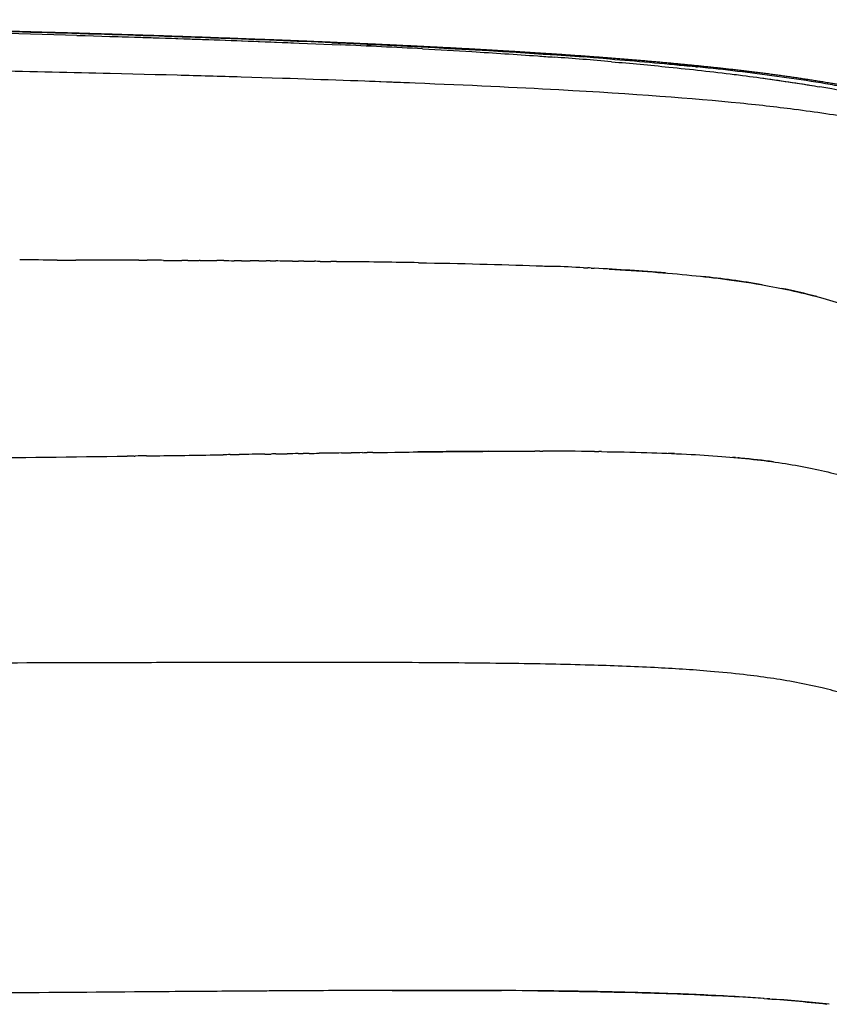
# Model space of a CAD drawing. Header units: millimetres. Extents: x 2530 to 6175, y 0 to 2613.
# Tile 15 of 76: x 3878 to 4196, y 368 to 754. Entities that reach past the tile are written whole.
import ezdxf

# ---------------------------------------------------------------- set-up
doc = ezdxf.new("R2010")
doc.units = ezdxf.units.MM
doc.header["$MEASUREMENT"] = 0
doc.layers.add('Crea2D$visibili$linee', color=7, linetype='Continuous', true_color=0x000000)
doc.layers.add('Crea2D$visibili$tangenti', color=7, linetype='Continuous', true_color=0x000000)

msp = doc.modelspace()

# ---------------------------------------------------------------- linework, layer by layer
at = {"layer": 'Crea2D$visibili$linee'}
for centre, radius, start, end in [((3616.12, -9154.36), 9906.4, 88.3542, 88.776926), ((3695.27, -6421.81), 7173.36, 87.844365, 88.101676), ((3836.25, -3022.64), 3770.61, 86.95994, 87.45093), ((3946.1, -1177.48), 1922.13, 85.09859, 85.7724), ((4007.99, -583.57), 1326.17, 84.39176, 84.59873), ((3710.17, -7700.95), 8436.39, 88.268448, 88.439231), ((3803.4, -4954.3), 5688.14, 87.68429, 87.86368), ((4094, 152.28), 583.78, 78.44789, 80.33757), ((3840.79, -24635.28), 25295.18, 89.81768, 89.854625), ((3885.02, -12438.96), 13098.78, 89.720584, 89.721828), ((3952.25, -4053.36), 4712.88, 88.99822, 89.34095), ((4030.14, -779.48), 1437.99, 87.24026, 87.72596), ((3480.12, 32009.35), 31429.5, 270.819752, 270.86788), ((4095.73, -4661.88), 5246.82, 90.36814, 90.69027), ((4081.99, -1246.47), 1831.36, 89.32442, 89.95668), ((4103.41, -136.75), 721.39, 87.48735, 87.67752), ((3718.75, 15066.46), 14484.91, 270.54528, 270.797524), ((4068.68, -14055.96), 14429.45, 90.232107, 90.403864), ((4108.02, -508.83), 881.29, 85.98362, 86.49632)]:
    msp.add_arc(centre, radius, start, end, dxfattribs=at)
msp.add_rational_spline([(3487.1, 754.1), (3556.43, 754.1), (3625.76, 753.73), (3695.08, 752.92), (3764.51, 752.11), (3833.61, 750.89), (3903.02, 748.84), (3920.36, 748.33), (3937.7, 747.76), (3972.34, 746.51), (3989.64, 745.82), (4006.94, 745.06), (4024.25, 744.3), (4041.56, 743.47), (4066.55, 742.07), (4075.21, 741.56), (4094.44, 740.29), (4103.09, 739.66), (4110.78, 739.06), (4128.07, 737.72), (4145.36, 736.14), (4162.57, 734.09), (4171.19, 733.07), (4179.79, 731.91), (4196.93, 729.25), (4205.47, 727.74), (4213.96, 726.02), (4215.87, 725.64), (4219.89, 724.81), (4228.13, 723.02), (4243.07, 719.57), (4255.83, 716.26), (4264.36, 713.91), (4272.69, 711.61), (4280.98, 709.16), (4289.23, 706.56), (4293.35, 705.26), (4297.46, 703.92), (4304.09, 701.68), (4306.61, 700.82), (4309.14, 699.95)], [1, 1, 1, 1, 1, 1, 1, 1, 1, 1, 1, 1, 1, 1, 1, 1, 1, 1, 1, 1, 1, 1, 1, 1, 1, 1, 1, 1, 1, 1, 1, 1, 1, 0.999895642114, 0.999895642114, 1, 1, 1, 1, 1, 1], degree=3, knots=[0, 0, 0, 0, 207.979375, 207.979375, 207.979375, 415.969851, 415.969851, 415.969851, 468.017562, 468.017562, 519.97109, 519.97109, 519.97109, 575.001584, 575.001584, 599.495353, 599.495353, 623.996443, 623.996443, 623.996443, 676.051592, 676.051592, 676.051592, 702.10966, 702.10966, 728.153474, 728.153474, 728.153474, 733.991707, 740.477736, 753.438917, 779.996605, 779.996605, 779.996605, 805.927814, 805.927814, 805.927814, 818.951057, 818.951057, 826.999895, 826.999895, 826.999895, 826.999895], dxfattribs=at)
for points, knots in [([(4000.67, 745.04), (3986.15, 745.67), (3955.38, 746.88), (3890.11, 749.05), (3799.69, 751.21), (3704.38, 752.61), (3622.15, 753.36), (3579.59, 753.6), (3558.16, 753.68)], [0, 0, 0, 0, 43.579647, 92.389763, 195.91544, 314.908144, 378.350362, 442.612252, 442.612252, 442.612252, 442.612252]), ([(3900.64, 747.96), (3917.86, 747.46), (3952.31, 746.36), (3986.74, 745.01), (4003.95, 744.24)], [1.5000009, 1.5000009, 1.5000009, 1.5000009, 1.562501, 1.62499, 1.62499, 1.62499, 1.62499]), ([(3913.56, 747.58), (3926.47, 747.18), (3951.22, 746.37), (3975.97, 745.43), (3987.81, 744.94)], [4.51599515, 4.51599515, 4.51599515, 4.51599515, 4.56289104, 4.60588593, 4.60588593, 4.60588593, 4.60588593]), ([(4109.65, 738.71), (4108.79, 738.78), (4087.55, 740.46), (4052.3, 742.65), (4017.86, 744.29), (4003.84, 744.9), (4003.82, 744.9)], [1.2467279, 1.2467279, 1.2467279, 1.2467279, 1.2498534, 1.3240428, 1.3748694, 1.3749547, 1.3749547, 1.3749547, 1.3749547]), ([(4036.22, 742.67), (4042.67, 742.32), (4057.72, 741.47), (4074.91, 740.36), (4085.65, 739.58), (4087.79, 739.42)], [1.66406366, 1.66406366, 1.66406366, 1.66406366, 1.6875012, 1.71875126, 1.72656377, 1.72656377, 1.72656377, 1.72656377]), ([(4110.33, 737.62), (4117.83, 736.98), (4133.91, 735.49), (4151.02, 733.58), (4160.62, 732.38), (4161.69, 732.24)], [1.75390757, 1.75390757, 1.75390757, 1.75390757, 1.78125137, 1.81250142, 1.81640768, 1.81640768, 1.81640768, 1.81640768]), ([(4027.52, 729.43), (4012.97, 730), (3997.51, 730.55), (3960.08, 731.76), (3937.53, 732.4), (3898.76, 733.35), (3883.33, 733.7), (3867.43, 734.03)], [5.5766884, 5.5766884, 5.5766884, 5.5766884, 5.625, 5.625, 5.6875, 5.6875, 5.7265625, 5.7265625, 5.7265625, 5.7265625]), ([(4201.58, 727.69), (4199.16, 728.13), (4191.65, 729.45), (4173.91, 732.2), (4157.11, 734.22), (4145.42, 735.45), (4144.01, 735.6)], [1.13464039, 1.13464039, 1.13464039, 1.13464039, 1.14358707, 1.16234225, 1.19984519, 1.20498721, 1.20498721, 1.20498721, 1.20498721]), ([(4161.69, 732.24), (4169.15, 731.29), (4179.26, 729.87), (4189.33, 728.22), (4191.99, 727.77)], [4.81690605, 4.81690605, 4.81690605, 4.81690605, 4.84421556, 4.85399345, 4.85399345, 4.85399345, 4.85399345]), ([(4169.68, 731.18), (4174.47, 730.53), (4180.85, 729.6), (4187.21, 728.57), (4188.79, 728.31)], [1.82617332, 1.82617332, 1.82617332, 1.82617332, 1.84375148, 1.84958895, 1.84958895, 1.84958895, 1.84958895]), ([(4183.05, 718.78), (4176.29, 719.66), (4168.93, 720.51), (4142.15, 723.2), (4119.29, 724.93), (4072.9, 727.47), (4054.05, 728.36), (4033.23, 729.2)], [5.3200096, 5.3200096, 5.3200096, 5.3200096, 5.375, 5.375, 5.5, 5.5, 5.5703125, 5.5703125, 5.5703125, 5.5703125]), ([(4034.65, 658.8), (4051.34, 658.5), (4066.76, 658.12), (4082.97, 657.54), (4085.1, 657.46), (4087.2, 657.38)], [7.44184989, 7.44184989, 7.44184989, 7.44184989, 7.4998706, 7.4998706, 7.50879686, 7.50879686, 7.50879686, 7.50879686]), ([(4109.41, 656.31), (4115.14, 655.99), (4125.94, 655.28), (4141.32, 653.94), (4156.08, 652.26), (4169.45, 650.24), (4182.03, 647.76), (4193, 645.04), (4203.72, 641.74), (4210.57, 639.18), (4213.95, 637.81)], [0, 0, 0, 0, 17.216068, 32.486985, 46.293886, 61.796286, 73.039689, 84.734195, 95.70545, 106.662215, 106.662215, 106.662215, 106.662215]), ([(4016.71, 584.36), (4024.31, 584.46), (4040.26, 584.67), (4061.44, 584.85), (4075.01, 584.89), (4080.24, 584.89)], [3.65909542, 3.65909542, 3.65909542, 3.65909542, 3.6875, 3.71875, 3.73828125, 3.73828125, 3.73828125, 3.73828125]), ([(4106.44, 584.73), (4112.33, 584.64), (4123.45, 584.41), (4139.16, 583.81), (4153.14, 582.94), (4165.64, 581.8), (4177.06, 580.32), (4187.57, 578.5), (4197.26, 576.29), (4203.38, 574.53), (4206.26, 573.61)], [0, 0, 0, 0, 17.677082, 33.355773, 47.157074, 59.708182, 71.004476, 81.676682, 91.723719, 100.786743, 100.786743, 100.786743, 100.786743]), ([(4173.9, 580.7), (4169.79, 581.27), (4165.48, 581.77), (4160.59, 582.24), (4160.26, 582.27), (4159.93, 582.3)], [7.33642573, 7.33642573, 7.33642573, 7.33642573, 7.36718745, 7.36718745, 7.36938472, 7.36938472, 7.36938472, 7.36938472]), ([(4161.88, 370.81), (4153.73, 371.31), (4136.61, 372.13), (4109.34, 372.91), (4077.27, 373.36), (4045.43, 373.46), (4013.24, 373.4), (3984.09, 373.25), (3957.19, 373.07), (3920.9, 372.79), (3878.01, 372.45), (3803.42, 371.93), (3711.99, 371.42), (3599.33, 371.01), (3524.84, 370.91), (3487.1, 370.91)], [0, 0, 0, 0, 24.505341, 51.402221, 81.857156, 120.717584, 146.918062, 178.423027, 208.183339, 227.601172, 287.307369, 336.858593, 451.36311, 561.610152, 674.83464, 674.83464, 674.83464, 674.83464]), ([(4081.47, 373.26), (4095.98, 373.12), (4110.49, 372.88), (4136.9, 372.08), (4148.79, 371.6), (4160.67, 370.88)], [3.70166949, 3.70166949, 3.70166949, 3.70166949, 3.75306113, 3.75306113, 3.79525519, 3.79525519, 3.79525519, 3.79525519])]:
    msp.add_open_spline(points, degree=3, knots=knots, dxfattribs=at)
for points in [[(4000.67, 745.04), (4001.72, 745), (4002.77, 744.95), (4003.82, 744.9)], [(4014.39, 744.43), (4042.75, 743.14), (4071.11, 741.61), (4099.43, 739.5)], [(4089.33, 740.23), (4088.88, 740.26), (4088.42, 740.29), (4087.96, 740.32)], [(4090.33, 740.16), (4090.01, 740.18), (4089.68, 740.2), (4089.36, 740.22)], [(4109.65, 738.71), (4120.04, 737.89), (4130.43, 736.97), (4140.8, 735.93)], [(4140.53, 735.95), (4139.68, 736.04), (4138.82, 736.12), (4137.96, 736.21)], [(4143.1, 735.69), (4142.34, 735.77), (4141.57, 735.85), (4140.8, 735.93)], [(4143.1, 735.69), (4143.41, 735.66), (4143.71, 735.63), (4144.02, 735.6)], [(4206.51, 715.26), (4198.41, 716.64), (4190.28, 717.85), (4182.13, 718.9)], [(3892.88, 659.85), (3887.98, 659.86), (3883.07, 659.87), (3878.16, 659.88)], [(3892.88, 659.85), (3895.35, 659.84), (3897.8, 659.84), (3900.24, 659.83)], [(3904.97, 659.82), (3903.39, 659.83), (3901.82, 659.83), (3900.24, 659.83)], [(3924.88, 659.76), (3923.68, 659.77), (3922.48, 659.77), (3921.28, 659.78)], [(3924.88, 659.76), (3925.96, 659.76), (3927.04, 659.76), (3928.11, 659.75)], [(3934.61, 659.73), (3932.44, 659.74), (3930.28, 659.74), (3928.11, 659.75)], [(3934.61, 659.73), (3937.02, 659.72), (3939.41, 659.71), (3941.78, 659.7)], [(3944.18, 659.69), (3943.38, 659.69), (3942.58, 659.7), (3941.78, 659.7)], [(3944.18, 659.69), (3945.66, 659.68), (3947.15, 659.67), (3948.62, 659.67)], [(3948.9, 659.67), (3951.1, 659.65), (3953.28, 659.64), (3955.46, 659.63)], [(3958.23, 659.62), (3957.31, 659.62), (3956.38, 659.63), (3955.46, 659.63)], [(3958.23, 659.62), (3959.59, 659.61), (3960.94, 659.6), (3962.29, 659.59)], [(3965.12, 659.58), (3964.18, 659.58), (3963.23, 659.59), (3962.29, 659.59)], [(3965.12, 659.58), (3966.28, 659.57), (3967.44, 659.56), (3968.6, 659.55)], [(3971.92, 659.53), (3970.82, 659.54), (3969.71, 659.55), (3968.6, 659.55)], [(3971.92, 659.53), (3972.92, 659.52), (3973.92, 659.52), (3974.91, 659.51)], [(3976.4, 659.5), (3975.91, 659.5), (3975.41, 659.51), (3974.91, 659.51)], [(3976.4, 659.5), (3977.15, 659.49), (3977.89, 659.49), (3978.62, 659.48)], [(3985.24, 659.43), (3983.03, 659.45), (3980.83, 659.46), (3978.62, 659.48)], [(3985.24, 659.43), (3986.01, 659.42), (3986.77, 659.41), (3987.53, 659.41)], [(3989.6, 659.39), (3988.91, 659.4), (3988.22, 659.4), (3987.53, 659.41)], [(3989.6, 659.39), (3991.02, 659.38), (3992.43, 659.36), (3993.84, 659.35)], [(3996.04, 659.33), (3995.31, 659.33), (3994.58, 659.34), (3993.84, 659.35)], [(3996.04, 659.33), (3997.42, 659.31), (3998.79, 659.3), (4000.15, 659.28)], [(4002.41, 659.26), (4001.65, 659.27), (4000.9, 659.28), (4000.15, 659.28)], [(4002.41, 659.26), (4003.76, 659.25), (4005.12, 659.23), (4006.46, 659.21)], [(4099.37, 656.84), (4099.94, 656.81), (4100.51, 656.79), (4101.07, 656.76)], [(4102.3, 656.7), (4101.89, 656.72), (4101.48, 656.74), (4101.07, 656.76)], [(4102.3, 656.7), (4102.72, 656.68), (4103.14, 656.65), (4103.55, 656.63)], [(4131.51, 654.78), (4122.21, 655.56), (4112.89, 656.15), (4103.55, 656.63)], [(4169.38, 650.15), (4161.57, 651.5), (4153.69, 652.55), (4145.78, 653.41)], [(4190.91, 645.5), (4186.31, 646.72), (4181.64, 647.79), (4176.95, 648.74)], [(3927.86, 583.05), (3928.5, 583.06), (3929.14, 583.07), (3929.78, 583.08)], [(3956.17, 583.47), (3956.78, 583.47), (3957.39, 583.48), (3958, 583.49)], [(3960.76, 583.53), (3959.84, 583.52), (3958.92, 583.51), (3958, 583.49)], [(3960.76, 583.53), (3961.93, 583.55), (3963.1, 583.57), (3964.27, 583.59)], [(3974.28, 583.74), (3970.97, 583.69), (3967.64, 583.64), (3964.27, 583.59)], [(3974.28, 583.74), (3975.12, 583.75), (3975.97, 583.77), (3976.81, 583.78)], [(3978.7, 583.81), (3978.07, 583.8), (3977.45, 583.79), (3976.81, 583.78)], [(3978.7, 583.81), (3980.16, 583.83), (3981.62, 583.85), (3983.08, 583.87)], [(3987.44, 583.94), (3985.99, 583.92), (3984.54, 583.9), (3983.08, 583.87)], [(3987.44, 583.94), (3988.08, 583.95), (3988.71, 583.96), (3989.35, 583.97)], [(3991.74, 584), (3990.95, 583.99), (3990.15, 583.98), (3989.35, 583.97)], [(3991.74, 584), (3993.04, 584.02), (3994.33, 584.04), (3995.62, 584.06)], [(4004.41, 584.19), (4001.51, 584.15), (3998.58, 584.11), (3995.62, 584.06)], [(4004.41, 584.19), (4005.66, 584.21), (4006.91, 584.22), (4008.16, 584.24)], [(4012.66, 584.31), (4011.17, 584.28), (4009.67, 584.26), (4008.16, 584.24)], [(4012.66, 584.3), (4013.25, 584.31), (4013.84, 584.32), (4014.43, 584.33)], [(4016.71, 584.36), (4015.95, 584.35), (4015.19, 584.34), (4014.43, 584.33)], [(4082.21, 584.89), (4081.55, 584.89), (4080.9, 584.89), (4080.24, 584.89)], [(4082.21, 584.89), (4082.6, 584.89), (4082.98, 584.89), (4083.37, 584.89)], [(4103.58, 584.77), (4104.16, 584.76), (4104.73, 584.75), (4105.31, 584.74)], [(4106.44, 584.73), (4106.07, 584.73), (4105.69, 584.74), (4105.31, 584.74)], [(3923.01, 582.98), (3922.13, 582.97), (3921.25, 582.96), (3920.37, 582.94)], [(3923.01, 582.98), (3923.18, 582.98), (3923.34, 582.99), (3923.5, 582.99)], [(3927.86, 583.05), (3926.41, 583.03), (3924.96, 583.01), (3923.5, 582.99)], [(4158.94, 582.39), (4158.61, 582.42), (4158.28, 582.45), (4157.94, 582.48)], [(4024.21, 373.42), (4038.52, 373.45), (4052.84, 373.45), (4067.15, 373.37)], [(4170.14, 370.26), (4170.01, 370.27), (4169.88, 370.28), (4169.75, 370.29)], [(4170.14, 370.27), (4178.38, 369.68), (4186.58, 368.98), (4194.76, 368.08)], [(4172.44, 370.1), (4172.06, 370.13), (4171.68, 370.15), (4171.29, 370.18)], [(4195.75, 367.97), (4188.85, 368.74), (4181.48, 369.42), (4173.57, 370.01)]]:
    msp.add_open_spline(points, degree=3, dxfattribs=at)
at = {"layer": 'Crea2D$visibili$tangenti'}
msp.add_open_spline([(4289.18, 432.76), (4287.92, 434.15), (4285.6, 436.7), (4282.08, 440.39), (4278.58, 443.9), (4273.79, 448.49), (4267.53, 454.04), (4261.14, 459.13), (4255.61, 463.21), (4250.16, 467), (4240.49, 473.18), (4229.46, 479.12), (4218.15, 484.1), (4209.87, 487.21), (4201.44, 489.87), (4189.15, 493.09), (4175.98, 495.51), (4161.33, 497.41), (4146.18, 498.89), (4126.09, 500.16), (4105.2, 500.92), (4086.06, 501.38), (4068.89, 501.65), (4049.9, 501.85), (4027.93, 501.99), (4002.08, 502.05), (3972.09, 502.04), (3945.47, 501.99), (3910.05, 501.9), (3871.14, 501.79), (3806.3, 501.65), (3679.81, 501.44), (3567.91, 501.37), (3487.1, 501.36)], degree=3, knots=[0, 0, 0, 0, 5.634295, 10.342335, 15.30852, 20.491281, 30.239054, 40.392013, 45.007533, 50.848253, 60.31596, 79.428055, 88.363751, 97.371245, 105.965641, 114.861295, 135.481797, 146.087416, 159.176746, 181.139389, 206.48354, 221.888683, 238.580554, 257.990611, 278.86733, 304.496764, 335.536272, 368.840253, 384.344181, 441.789211, 485.58715, 578.851279, 821.27646, 821.27646, 821.27646, 821.27646], dxfattribs=at)

doc.saveas('drawing.dxf')
